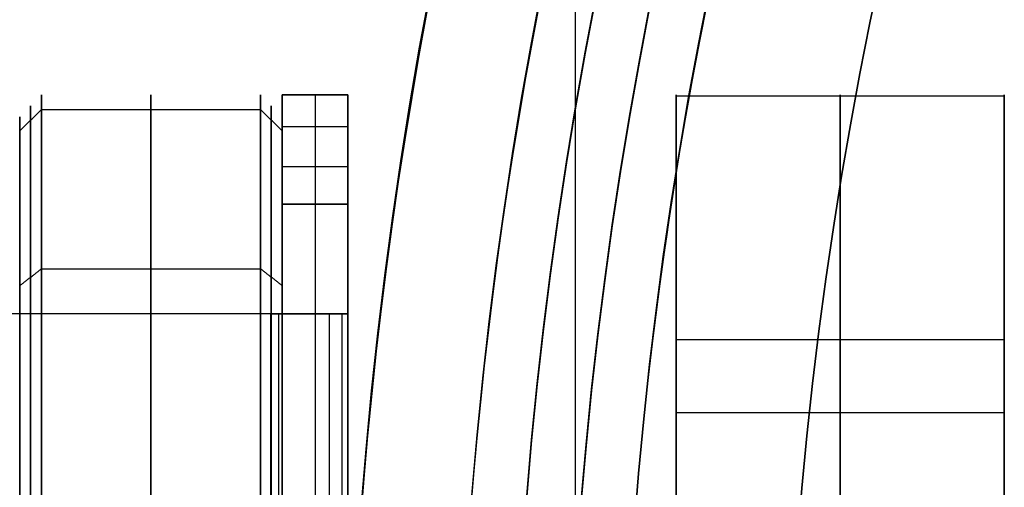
# Model space of a CAD drawing. Header units: millimetres. Extents: x -29.5 to 29.5, y -27.3 to 24.7.
# Tile 8 of 65: x -22.5 to -18, y 0.4 to 2.5. Entities that reach past the tile are written whole.
import ezdxf

# ---------------------------------------------------------------- set-up
doc = ezdxf.new("R2010")
doc.units = ezdxf.units.MM
for name, color, linetype, true_color in [('COTA', 252, 'Continuous', 0x696969), ('IGES level 1', 7, 'Continuous', 0xe5eaed), ('IGES level 10', 7, 'Continuous', 0xffffff), ('IGES level 12', 7, 'Continuous', 0xffffff), ('IGES level 14', 7, 'Continuous', 0xffffff), ('IGES level 3', 7, 'Continuous', 0xe5eaed), ('IGES level 5', 7, 'Continuous', 0xe5eaed)]:
    doc.layers.add(name, color=color, linetype=linetype, true_color=true_color)

# ---------------------------------------------------------------- blocks, each defined once
blk = doc.blocks.new('KIVI_5W_3D')
at = {"layer": 'IGES level 1', "extrusion": (0, 0, -1)}
for centre, radius, start, end in [((-3.602673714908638e-14, -3.552713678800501e-15, 1.399999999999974), 26, 269.9999999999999, 90.00000000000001), ((-5.048709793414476e-29, -1.77635683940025e-15, 0.8500000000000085), 26, 270.0000000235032, 89.99999998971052), ((-5.048709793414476e-29, -1.77635683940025e-15, 0.150000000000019), 25.85, 270.0000000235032, 89.99999998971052), ((-5.048709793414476e-29, 0), 25.7, 270, 90), ((-5.048709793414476e-29, -1.77635683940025e-15), 21, 270, 89.99999999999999), ((-5.048709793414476e-29, -1.77635683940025e-15), 19.75, 270, 89.99999999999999), ((-5.053640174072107e-29, -3.552713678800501e-15), 19, 270, 90), ((-5.048709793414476e-29, -1.77635683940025e-15, 0.8500000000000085), 19, 270.0000000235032, 89.99999998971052), ((-5.048709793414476e-29, -1.77635683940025e-15, -5.500000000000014), 21, 1.519546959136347, 27.96502379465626), ((-5.048709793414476e-29, -1.77635683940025e-15, -5.5), 19.75, 1.615723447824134, 28.31206683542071), ((-1.143074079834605e-09, -3.426248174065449e-10, -10.99999999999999), 19.7500000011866, 343.3120668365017, 16.68793316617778)]:
    blk.add_arc(centre, radius, start, end, dxfattribs=at)
at = {"layer": 'IGES level 1'}
for centre, radius, start, end in [((4.417621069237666e-29, -3.552713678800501e-15, -0.3000000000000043), 26, 89.9999999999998, 270), ((5.048709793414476e-29, -1.77635683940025e-15, -1.549999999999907), 25.85, 90.00000002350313, 269.9999999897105), ((5.048709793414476e-29, 0, -1.700000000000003), 25.7, 90.00000000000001, 270), ((5.043779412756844e-29, -3.552713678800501e-15), 21, 90.00000000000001, 270), ((5.043779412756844e-29, -3.552713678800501e-15), 19.75, 90.00000000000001, 270), ((5.053640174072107e-29, -3.552713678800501e-15, -1.700000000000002), 19, 90.00000000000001, 270), ((-3.927462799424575e-10, -1.203523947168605e-10, 10.99999999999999), 20.99999999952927, 162.9650237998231, 197.0349762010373)]:
    blk.add_arc(centre, radius, start, end, dxfattribs=at)
blk.add_open_spline([(-19.95909456, -6.102543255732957, 11), (-19.95909456, 6.102543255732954, 11)], degree=1, dxfattribs=at)
at = {"layer": 'IGES level 10', "extrusion": (1, 0, 0)}
for centre, start, end in [((-1.554312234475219e-15, 3.999999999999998, -19.5), 356.4670510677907, 176.4670510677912), ((-1.77635683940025e-15, 3.999999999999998, -18.75), 356.4670510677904, 176.4670510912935), ((-2.220446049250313e-15, 3.999999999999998, -19.5), 176.4670510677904, 356.4670510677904), ((-1.77635683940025e-15, 3.999999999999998, -18.75), 176.4670510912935, 356.4670510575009)]:
    blk.add_arc(centre, 3.5, start, end, dxfattribs=at)
at = {"layer": 'IGES level 10', "extrusion": (-1, 0, 0)}
for centre, start, end in [((1.77635683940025e-15, 3.999999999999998, 18), 3.532948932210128, 183.5329489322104), ((1.554312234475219e-15, 3.999999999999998, 18), 183.5329489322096, 3.53294893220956)]:
    blk.add_arc(centre, 3.5, start, end, dxfattribs=at)
at = {"layer": 'IGES level 10'}
for points in [[(-18, 3.49334834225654, 3.784321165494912), (-19.5, 3.493348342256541, 3.78432116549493)], [(-19.5, 1.596959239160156, 3.901403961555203), (-19.5, 3.493348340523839, 3.78432116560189)], [(-18, 1.596959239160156, 3.901403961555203), (-18, 3.493348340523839, 3.78432116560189)], [(-19.5, 2.382878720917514, 6.563569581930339), (-18, 2.382878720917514, 6.563569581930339)], [(-19.5, 2.049434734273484, 1.16278001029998), (-18, 2.049434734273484, 1.16278001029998)]]:
    blk.add_open_spline(points, degree=1, dxfattribs=at)
at = {"layer": 'IGES level 12', "extrusion": (1, 0, 0)}
for centre, radius, start, end in [((3.000000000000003, 0.4999999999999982, -21.3), 0.5, 270.0000000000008, 8.014997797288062e-13), ((9.485212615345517e-11, 7.000000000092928, -21.3), 3.499999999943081, 359.9999999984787, 44.41530859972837), ((-1.77635683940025e-15, 6.999999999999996, -21.15), 3.5, 0, 44.41530857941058)]:
    blk.add_arc(centre, radius, start, end, dxfattribs=at)
at = {"layer": 'IGES level 12', "extrusion": (-1, 0, 0)}
for centre, radius, start, end in [((-2.999999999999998, 0.4999999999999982, 21.15), 0.5, 180.0000000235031, 269.9999999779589), ((-2.999999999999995, 0.5, 21), 0.5000000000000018, 180.0000000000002, 270.0000000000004), ((1.770383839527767e-10, 7.000000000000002, 21), 3.500000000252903, 135.5846914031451, 180.0000000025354)]:
    blk.add_arc(centre, radius, start, end, dxfattribs=at)
at = {"layer": 'IGES level 12', "extrusion": (0, -1, 0)}
blk.add_arc((-21.80000000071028, 9.811145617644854, -2.500000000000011), 0.5000000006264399, 4.069644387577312e-08, 26.56505122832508, dxfattribs=at)
at = {"layer": 'IGES level 12', "extrusion": (0, 1, 0)}
blk.add_arc((21.80000000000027, 9.811145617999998, 2.500000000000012), 0.8000000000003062, 153.4349488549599, 180, dxfattribs=at)
at = {"layer": 'IGES level 12'}
for points in [[(-21.3, 3.499999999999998, 0.4999999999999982), (-21, 3.499999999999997, 0.4999999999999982)], [(-21, 3.499999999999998, 6.999999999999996), (-21.3, 3.500000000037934, 6.999999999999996)], [(-21.3, 3.500000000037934, 6.999999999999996), (-21.3, 3.499999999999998, 0.4999999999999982)], [(-21.3, 3.499999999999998, 3.749999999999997), (-21, 3.499999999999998, 3.749999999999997)], [(-21.3, 1.499999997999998, 4.905572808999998), (-21.3, 3.499999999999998, 4.905572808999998)], [(-21.15, 3.499999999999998, 0.4999999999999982), (-21.15, 3.499999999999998, 6.999999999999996)], [(-21, 3.499999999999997, 0.4999999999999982), (-21, 3.499999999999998, 6.999999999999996)], [(-21, 1.499999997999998, 4.905572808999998), (-21, 3.499999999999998, 4.905572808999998)], [(-21, 3.353553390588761, 0.1464466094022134), (-21.3, 3.353553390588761, 0.1464466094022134)], [(-21.3, 3.172500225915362, 8.47825651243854), (-21, 3.172500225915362, 8.47825651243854)], [(-21, 2.999999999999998), (-21.3, 3.00000000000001)], [(-21.3, -3.000000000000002), (-21.3, 3.00000000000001)], [(-21.3, -3.000000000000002), (-21.3, 2.999999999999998)], [(-21.3, 2.999999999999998), (-21, 2.999999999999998)], [(-21.15, 2.999999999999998), (-21.15, -3.000000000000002)], [(-21, -3.000000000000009), (-21, 2.999999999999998)], [(-21, 2.999999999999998), (-21, -3.000000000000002)], [(-21.352786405, 2.499999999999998, 10.034752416), (-25.21554175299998, 2.499999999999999, 17.76026311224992)], [(-21.08445824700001, 2.499999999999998, 10.16891649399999), (-24.9472135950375, 2.499999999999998, 17.89442719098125)], [(-21.35278640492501, -2.500000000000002, 10.03475241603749), (-21.352786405, 2.499999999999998, 10.034752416)], [(-21.352786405, 2.499999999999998, 10.034752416), (-21.08445824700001, 2.499999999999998, 10.16891649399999)], [(-21.0205033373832, 2.499999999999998, 9.991104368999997), (-21.3334965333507, 2.499999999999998, 9.991104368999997)], [(-21.31690822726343, 2.499999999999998, 9.940073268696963), (-21.31690822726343, -2.500000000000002, 9.940073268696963)], [(-21.3, 2.499999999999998, 9.449489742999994), (-21.30000000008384, 2.499999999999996, 9.811145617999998)], [(-21.3, 2.499999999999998, 9.449489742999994), (-21, 2.500000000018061, 9.449489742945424)], [(-20.99999999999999, 2.499999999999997, 9.811145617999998), (-21.30000000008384, 2.499999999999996, 9.811145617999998)], [(-21.30000000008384, 2.499999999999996, 9.811145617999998), (-21.3, -2.500000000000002, 9.811145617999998)], [(-21.3, 2.499999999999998, 9.630317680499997), (-21, 2.499999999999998, 9.630317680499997)], [(-21.1763932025, 2.499999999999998, 9.811145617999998), (-21.1763932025, 2.499999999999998, 10.12294901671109)], [(-21.15, 2.499999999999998, 9.811145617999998), (-21.15, 2.499999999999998, 9.449489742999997)], [(-21.08445824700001, -2.500000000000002, 10.16891649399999), (-21.08445824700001, 2.499999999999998, 10.16891649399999)], [(-21.02705316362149, 2.499999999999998, 10.01742985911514), (-21.02705316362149, -2.500000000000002, 10.01742985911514)], [(-21, 2.500000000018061, 9.449489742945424), (-20.99999999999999, 2.499999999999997, 9.811145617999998)], [(-20.99999999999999, 2.499999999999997, 9.811145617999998), (-20.99999999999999, -2.500000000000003, 9.811145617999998)]]:
    blk.add_open_spline(points, degree=1, dxfattribs=at)
at = {"layer": 'IGES level 14', "extrusion": (-1, 0, 0)}
for centre, radius, start, end in [((1.77635683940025e-15, 3.999999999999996, 22.4), 3.499999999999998, 90.00000000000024, 270.0000000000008), ((1.77635683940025e-15, 3.999999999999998, 21.35000000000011), 3.449999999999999, 90, 270.0000000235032), ((1.77635683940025e-15, 3.999999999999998, 21.3), 3.4, 90.00000000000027, 270.0000000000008)]:
    blk.add_arc(centre, radius, start, end, dxfattribs=at)
at = {"layer": 'IGES level 14', "extrusion": (1, 0, 0)}
for centre, radius, start, end in [((-1.77635683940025e-15, 3.999999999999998, -21.9), 3.5, 270, 90.00000002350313), ((-1.77635683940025e-15, 3.999999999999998, -22.44999999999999), 3.45, 270, 90.00000001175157), ((-1.77635683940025e-15, 3.999999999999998, -22.5), 3.4, 270.0000000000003, 90.00000000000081), ((-1.77635683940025e-15, 4, -21.4), 3.5, 270.0000000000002, 89.9999999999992)]:
    blk.add_arc(centre, radius, start, end, dxfattribs=at)
at = {"layer": 'IGES level 14'}
for points in [[(-22.5, 3.334669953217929, 4.663307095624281), (-22.4, 3.432748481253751, 4.682816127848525)], [(-22.4, 3.432748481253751, 4.682816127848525), (-21.4, 3.432748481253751, 4.682816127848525)], [(-21.3, 3.334669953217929, 3.336692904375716), (-21.4, 3.432748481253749, 3.317183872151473)], [(-22.5, 1.261900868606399, 3.999999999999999), (-22.5, 3.399999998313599, 3.999999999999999)], [(-21.3, 1.500000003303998, 4), (-21.3, 3.399999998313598, 3.999999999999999)], [(-22.5, 2.628235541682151, 1.843062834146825), (-22.4, 2.705536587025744, 1.779623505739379)], [(-22.4, 2.705536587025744, 1.779623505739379), (-21.4, 2.705536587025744, 1.779623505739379)], [(-21.3, 2.628235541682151, 6.156937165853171), (-21.4, 2.705536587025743, 6.220376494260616)]]:
    blk.add_open_spline(points, degree=1, dxfattribs=at)
at = {"layer": 'IGES level 3', "extrusion": (-9.317346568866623e-33, -0.000431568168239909, -0.9999999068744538)}
blk.add_arc((-5.068365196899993e-29, -0.001726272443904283, -13.29999909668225), 18, 270, 90, dxfattribs=at)
at = {"layer": 'IGES level 3', "extrusion": (0, -0.0004315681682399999, -0.9999999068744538)}
blk.add_arc((-5.048709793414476e-29, -0.001726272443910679, -5.799999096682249), 18, 270.0000000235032, 89.99999998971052, dxfattribs=at)
at = {"layer": 'IGES level 3', "extrusion": (1.206054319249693e-33, 0.0004315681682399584, 0.9999999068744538)}
blk.add_arc((5.08342748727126e-29, -0.001726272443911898, -1.700000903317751), 18, 90.00000000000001, 270, dxfattribs=at)
at = {"layer": 'IGES level 3', "extrusion": (-5.850656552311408e-37, -0.0004315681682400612, -0.9999999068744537)}
blk.add_arc((-5.048709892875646e-29, -0.001726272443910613, 1.700000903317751), 18, 270, 89.99999999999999, dxfattribs=at)
at = {"layer": 'IGES level 5', "extrusion": (1.175946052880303e-16, -0.0004315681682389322, -0.9999999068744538)}
blk.add_arc((-2.908509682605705e-15, -0.001726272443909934, -24.79999909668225), 20.5, 270.2908465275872, 90.29084652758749, dxfattribs=at)
at = {"layer": 'IGES level 5', "extrusion": (1.167158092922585e-16, -0.0004315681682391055, -0.9999999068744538)}
blk.add_arc((-1.618260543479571e-15, -0.00172627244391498, -13.79999909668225), 20.5, 270.2908465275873, 90.29084652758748, dxfattribs=at)
at = {"layer": 'IGES level 5', "extrusion": (0, -0.0004315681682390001, -0.9999999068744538)}
blk.add_arc((-5.048709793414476e-29, -0.001726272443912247, -19.29999909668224), 20.5, 270.2908465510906, 90.29084651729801, dxfattribs=at)
at = {"layer": 'IGES level 5', "extrusion": (0, -0.0004315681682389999, -0.9999999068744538)}
blk.add_arc((-5.048709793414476e-29, -0.001726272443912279, -25.04999909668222), 20.25, 270.2908465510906, 90.29084651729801, dxfattribs=at)
at = {"layer": 'IGES level 5', "extrusion": (0, 0.0004315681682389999, 0.9999999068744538)}
blk.add_arc((5.048709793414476e-29, -0.001726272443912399, 13.54999909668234), 20.25, 89.70915349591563, 269.709153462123, dxfattribs=at)
at = {"layer": 'IGES level 5', "extrusion": (1.171990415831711e-16, -0.0004315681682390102, -0.9999999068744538)}
blk.add_arc((-2.945699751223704e-15, -0.001726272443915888, -25.29999909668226), 20, 270.2908465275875, 90.29084652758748, dxfattribs=at)
at = {"layer": 'IGES level 5', "extrusion": (-1.181019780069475e-16, 0.0004315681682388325, 0.9999999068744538)}
blk.add_arc((1.612374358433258e-15, -0.001726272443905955, 13.29999909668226), 20.00000000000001, 89.70915347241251, 269.7091534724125, dxfattribs=at)

msp = doc.modelspace()

# ---------------------------------------------------------------- block references
at = {"layer": 'COTA'}
msp.add_blockref('KIVI_5W_3D', (-5.048709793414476e-29, -1.299999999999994, 8.968478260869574), dxfattribs=at)

doc.saveas('drawing.dxf')
